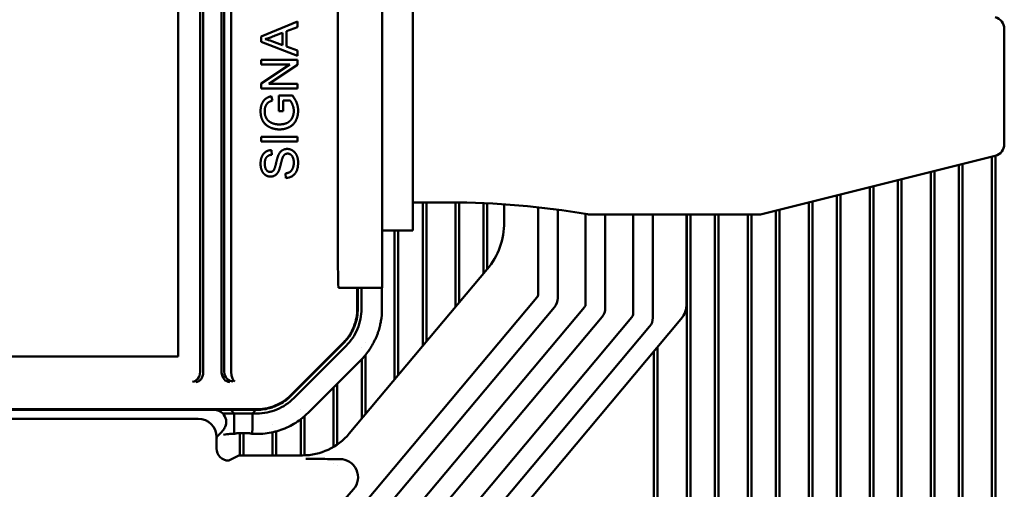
# Model space of a CAD drawing. Header units: millimetres. Extents: x 0 to 5104, y -184 to 1188.
# Tile 48 of 221: x 456 to 536, y 668 to 706. Entities that reach past the tile are written whole.
import ezdxf

# ---------------------------------------------------------------- set-up
doc = ezdxf.new("R2010")
doc.units = ezdxf.units.MM
doc.header["$LTSCALE"] = 2
doc.layers.add('Sichtbar (ISO)', color=7, linetype='Continuous', lineweight=50)

msp = doc.modelspace()

# ---------------------------------------------------------------- linework, layer by layer
at = {"layer": 'Sichtbar (ISO)'}
for p, q in [((481.836, 713.534), (481.836, 687.525)), ((485.479, 713.534), (485.479, 687.525)), ((473.099, 712.067), (473.099, 677.16)), ((487.979, 712.334), (487.979, 688.725)), ((468.73, 711.4), (468.73, 678.4)), ((470.804, 677.115), (470.804, 711.242)), ((472.304, 677.117), (472.304, 711.786)), ((472.518, 677.159), (472.518, 711.861)), ((470.536, 711.147), (470.536, 677.15)), ((475.549, 704.635), (478.526, 705.859)), ((478.526, 705.859), (478.526, 705.408)), ((477.304, 703.922), (477.304, 704.937)), ((478.526, 705.408), (477.624, 705.059)), ((477.624, 705.059), (477.624, 703.808)), ((536.479, 705.249), (536.479, 695.81)), ((475.549, 704.208), (475.549, 704.635)), ((478.526, 703.058), (475.549, 704.208)), ((476.43, 704.251), (477.304, 703.922)), ((477.624, 703.808), (478.526, 703.479)), ((478.526, 703.479), (478.526, 703.058)), ((475.549, 702.722), (478.526, 702.722)), ((475.549, 702.342), (475.549, 702.722)), ((478.526, 702.722), (478.526, 702.315)), ((477.886, 702.342), (475.549, 702.342)), ((475.549, 700.77), (477.886, 702.342)), ((478.526, 702.315), (476.186, 700.743)), ((475.549, 700.363), (475.549, 700.77)), ((476.186, 700.743), (478.526, 700.743)), ((478.526, 700.743), (478.526, 700.363)), ((478.526, 700.363), (475.549, 700.363)), ((476.381, 699.739), (476.479, 699.381)), ((477.007, 699.783), (478.112, 699.783)), ((477.009, 698.516), (477.007, 699.783)), ((477.358, 699.396), (477.358, 698.516)), ((477.913, 699.396), (477.358, 699.396)), ((477.358, 698.516), (477.009, 698.516)), ((475.549, 696.417), (478.526, 696.417)), ((475.549, 696.021), (475.549, 696.417)), ((478.526, 696.021), (475.549, 696.021)), ((478.526, 696.417), (478.526, 696.021)), ((476.387, 695.323), (476.416, 694.943)), ((535.721, 694.84), (516.718, 690.089)), ((535.445, 694.771), (535.445, 642.507)), ((535.745, 694.846), (535.745, 642.507)), ((530.445, 693.521), (530.445, 642.507)), ((530.745, 693.596), (530.745, 642.507)), ((532.745, 642.507), (532.745, 694.096)), ((533.045, 642.507), (533.045, 694.171)), ((477.569, 693.03), (477.537, 693.404)), ((527.745, 692.846), (527.745, 642.507)), ((528.045, 642.507), (528.045, 692.921)), ((525.445, 692.271), (525.445, 642.507)), ((525.745, 692.346), (525.745, 642.507)), ((520.745, 691.096), (520.745, 647.594)), ((522.745, 642.507), (522.745, 691.596)), ((523.045, 642.507), (523.045, 691.671)), ((487.979, 691.03), (490.979, 691.03)), ((488.79, 691.03), (488.79, 679.252)), ((489.09, 691.03), (489.09, 679.609)), ((491.49, 682.469), (491.49, 691.028)), ((491.79, 682.827), (491.79, 691.025)), ((493.79, 690.97), (493.79, 685.211)), ((494.09, 690.957), (494.09, 685.568)), ((495.48, 690.877), (495.48, 689.406)), ((498.253, 683.507), (498.253, 690.631)), ((499.861, 690.435), (499.861, 683.174)), ((517.745, 647.594), (517.745, 690.346)), ((518.045, 649.34), (518.045, 690.421)), ((520.445, 691.021), (520.445, 649.34)), ((502.153, 690.086), (502.153, 682.71)), ((502.651, 690.03), (516.233, 690.03)), ((503.761, 690.03), (503.761, 682.376)), ((506.053, 690.03), (506.053, 681.912)), ((507.661, 690.03), (507.661, 681.579)), ((510.434, 682.747), (510.434, 690.03)), ((510.445, 690.03), (510.445, 642.507)), ((510.745, 690.03), (510.745, 642.507)), ((512.745, 647.664), (512.745, 690.03)), ((513.045, 647.964), (513.045, 690.03)), ((515.445, 690.03), (515.445, 647.964)), ((515.745, 690.03), (515.745, 647.664)), ((487.979, 688.725), (485.479, 688.725)), ((486.49, 676.511), (486.49, 688.725)), ((486.79, 676.868), (486.79, 688.725)), ((485.479, 684.023), (485.479, 687.525)), ((482.769, 672.076), (494.077, 685.552)), ((485.479, 684.023), (481.897, 684.023)), ((483.428, 684.023), (483.428, 682.311)), ((483.473, 682.311), (483.473, 684.023)), ((483.773, 684.023), (483.773, 682.311)), ((485.452, 684.023), (485.452, 682.311)), ((498.152, 683.228), (451.63, 627.787)), ((453.73, 627.787), (499.598, 682.45)), ((502.052, 682.431), (456.199, 627.787)), ((503.498, 681.653), (458.299, 627.787)), ((460.768, 627.787), (505.952, 681.634)), ((482.283, 648.47), (509.967, 681.462)), ((507.398, 680.856), (462.868, 627.787)), ((477.985, 675.229), (482.27, 679.514)), ((478.016, 675.197), (482.301, 679.482)), ((482.514, 679.27), (478.228, 674.985)), ((483.79, 679.103), (483.79, 679.103)), ((484.09, 679.552), (484.09, 679.552)), ((508.045, 679.172), (508.045, 642.507)), ((468.73, 678.4), (401.23, 678.4)), ((483.79, 678.175), (483.79, 678.175)), ((483.79, 678.174), (483.79, 673.293)), ((484.09, 678.514), (484.09, 678.513)), ((484.09, 678.512), (484.09, 673.65)), ((507.745, 678.814), (507.745, 642.507)), ((483.701, 678.083), (479.416, 673.798)), ((481.49, 670.99), (481.49, 675.872)), ((481.79, 671.183), (481.79, 676.172)), ((394.771, 674.071), (475.189, 674.071)), ((398.462, 674.026), (471.498, 674.026)), ((470.386, 673.291), (399.574, 673.291)), ((471.498, 674.026), (471.695, 674.026)), ((471.695, 674.026), (473.057, 674.026)), ((471.79, 673.982), (471.79, 673.98)), ((473.332, 673.726), (472.395, 673.726)), ((473.057, 674.026), (473.205, 674.026)), ((473.057, 674.026), (473.332, 673.726)), ((473.205, 674.026), (474.958, 674.026)), ((473.332, 672.647), (473.332, 673.726)), ((473.504, 673.726), (473.332, 673.726)), ((474.659, 673.726), (473.504, 673.726)), ((474.832, 673.726), (474.659, 673.726)), ((474.832, 673.726), (475.106, 674.026)), ((475.189, 673.726), (474.832, 673.726)), ((474.832, 673.726), (474.832, 672.647)), ((474.958, 674.026), (475.106, 674.026)), ((475.106, 674.026), (475.189, 674.026)), ((478.79, 674.032), (478.79, 674.032)), ((479.09, 673.498), (479.09, 673.496)), ((479.09, 673.495), (479.09, 670.293)), ((476.49, 672.807), (476.49, 672.807)), ((478.79, 673.257), (478.79, 673.254)), ((478.79, 673.253), (478.79, 670.291)), ((471.884, 670.863), (471.885, 671.79)), ((473.384, 672.047), (472.974, 672.047)), ((473.382, 672.048), (473.384, 672.047)), ((473.384, 672.047), (473.504, 672.095)), ((473.79, 670.291), (473.79, 672.11)), ((474.09, 670.291), (474.09, 672.113)), ((474.659, 672.095), (474.779, 672.047)), ((474.779, 672.047), (474.781, 672.048)), ((475.189, 672.047), (474.779, 672.047)), ((476.49, 672.191), (476.49, 672.193)), ((476.49, 670.291), (476.49, 672.19)), ((476.79, 672.266), (476.79, 672.269)), ((476.79, 670.291), (476.79, 672.265)), ((472.884, 669.862), (473.716, 670.291)), ((478.94, 670.291), (473.716, 670.291)), ((481.986, 669.993), (481.454, 669.993)), ((481.49, 669.603), (481.49, 669.605)), ((481.79, 669.488), (481.79, 669.493)), ((462.126, 643.385), (483.118, 667.51))]:
    msp.add_line(p, q, dxfattribs=at)
for centre, radius, start, end in [((535.479, 705.249), 1, 0, 75.96376), ((535.479, 695.81), 1, 284.03624, 0), ((490.979, 624.405), 66.625, 80.20679, 90), ((502.651, 692.03), 2, 260.20679, 270), ((516.233, 692.03), 2, 270, 284.03624)]:
    msp.add_arc(centre, radius, start, end, dxfattribs=at)
for centre, major_axis, ratio, start_param, end_param in [((489.476, 689.409), (5.642, -2.054), 0.99931, 5.934341, 6.632029), ((481.897, 687.525), (0, 3.502), 0.017455, 1.570796, 3.141593), ((497.676, 683.559), (-0.551, 0.201), 0.852031, 2.840883, 3.442302), ((498.36, 683.31), (1.434, -0.522), 0.852031, 5.982476, 6.583895), ((501.576, 682.762), (-0.551, 0.201), 0.852031, 2.840883, 3.442302), ((502.26, 682.513), (1.434, -0.522), 0.852031, 5.982476, 6.583895), ((508.433, 682.748), (1.881, -0.685), 0.99931, 5.934341, 6.632029), ((505.476, 681.965), (-0.551, 0.201), 0.852031, 2.840883, 3.442302), ((506.16, 681.716), (1.434, -0.522), 0.852031, 5.982476, 6.583895), ((469.922, 677.129), (0.052, 0.799), 0.76565, 3.22614, 4.76203), ((470.19, 677.094), (0.052, 0.799), 0.76565, 3.22614, 4.76203), ((469.708, 677.157), (0.822, -0.107), 0.965377, 0.099282, 0.125156), ((469.976, 677.122), (0.822, -0.107), 0.965377, 0.099282, 0.125156), ((473.116, 677.122), (-0.797, -0.158), 0.984226, 6.090678, 6.119524), ((472.975, 677.094), (0.078, -0.797), 0.836275, 4.630558, 6.166448), ((473.471, 677.192), (-0.949, -0.11), 0.836275, 6.186931, 6.207609), ((473.255, 677.149), (0.09, -0.795), 0.920145, 4.61706, 6.161118), ((474.344, 677.181), (-1.244, -0.036), 0.642626, 6.264357, 6.272526), ((473.39, 677.153), (-0.012, 0.8), 0.363851, 1.565467, 3.101356), ((470.383, 671.79), (1.239, 0.85), 0.998101, 5.68127, 7.251623), ((471.646, 673.026), (0.743, 0.707), 0.951833, 6.273185, 7.068583), ((471.68, 673.026), (-1.001, 0), 0.998783, 2.722502, 3.91699), ((473.384, 672.647), (0, -0.6), 0.087489, 4.712389, 6.248279), ((474.779, 672.647), (0, -0.6), 0.087489, 0.034907, 1.570796), ((474.082, 672.093), (0.58, 0), 0.034921, 0.087266, 3.054326), ((478.937, 675.292), (3.35, -3.716), 0.999379, 5.549712, 6.421982), ((472.885, 670.863), (-0.891, -0.458), 0.998367, 5.807142, 7.377938), ((481.984, 668.493), (1.399, 0.551), 0.99746, 5.192736, 7.477679)]:
    msp.add_ellipse(centre, major_axis=major_axis, ratio=ratio, start_param=start_param, end_param=end_param, dxfattribs=at)
for points, degree, knots in [([(477.304, 704.937), (476.945, 704.801), (476.705, 704.71), (476.586, 704.665), (476.439, 704.609), (476.32, 704.565), (476.226, 704.531), (476.102, 704.487), (476.023, 704.461), (475.973, 704.446), (475.938, 704.435), (475.907, 704.425), (475.862, 704.412)], 3, [0, 0, 0, 0, 0.5, 0.5, 0.5, 0.72581, 0.72581, 0.72581, 0.8881001, 0.8881001, 0.8881001, 1, 1, 1, 1]), ([(478.112, 699.783), (478.443, 699.367), (478.589, 698.676), (478.559, 698.171), (478.297, 697.44), (477.648, 697.093), (477.162, 697.002), (476.657, 697.038), (476.174, 697.209), (475.797, 697.504), (475.567, 697.937), (475.504, 698.308), (475.494, 698.562), (475.528, 698.94), (475.737, 699.401), (476.107, 699.667), (476.381, 699.739)], 2, [0, 0, 0, 0.125, 0.1875, 0.25, 0.375, 0.4375, 0.5, 0.5625, 0.625, 0.6875, 0.75, 0.78125, 0.8125, 0.875, 0.9375, 1, 1, 1]), ([(476.479, 699.381), (476.275, 699.321), (476.073, 699.182), (475.965, 699.043), (475.852, 698.793), (475.832, 698.521), (475.843, 698.329), (475.894, 698.061), (476.036, 697.826), (476.156, 697.701), (476.374, 697.546), (476.729, 697.438), (477.002, 697.421), (477.191, 697.427), (477.471, 697.463), (477.802, 697.604), (477.989, 697.793), (478.084, 697.939), (478.194, 698.199), (478.234, 698.559), (478.189, 698.829), (478.137, 698.994), (478.011, 699.285), (477.913, 699.396)], 2, [0, 0, 0, 0.0625, 0.09375, 0.125, 0.1875, 0.21875, 0.25, 0.3125, 0.34375, 0.375, 0.4375, 0.5, 0.53125, 0.5625, 0.625, 0.6875, 0.71875, 0.75, 0.8125, 0.875, 0.90625, 0.9375, 1, 1, 1]), ([(477.298, 694.68), (477.265, 694.596), (477.191, 694.306), (477.152, 694.146), (477.117, 694.004), (477.069, 693.833), (477.018, 693.679), (476.96, 693.55), (476.839, 693.365), (476.594, 693.169), (476.234, 693.132), (476.007, 693.208), (475.864, 693.291), (475.695, 693.445), (475.557, 693.735), (475.496, 694.048), (475.499, 694.382), (475.56, 694.695), (475.698, 694.983), (475.923, 695.198), (476.221, 695.316), (476.387, 695.323)], 2, [0, 0, 0, 0.0625, 0.09375, 0.125, 0.15625, 0.1875, 0.21875, 0.25, 0.3, 0.375, 0.4375, 0.46875, 0.5, 0.5625, 0.625, 0.6875, 0.75, 0.8125, 0.875, 0.9375, 1, 1, 1]), ([(476.416, 694.943), (476.151, 694.914), (475.873, 694.609), (475.841, 694.227), (475.856, 693.979), (475.919, 693.758), (476.069, 693.58), (476.226, 693.527), (476.346, 693.525), (476.455, 693.557), (476.551, 693.629), (476.657, 693.792), (476.75, 694.159), (476.776, 694.274), (476.813, 694.436), (476.878, 694.682), (476.93, 694.836), (476.971, 694.932), (477.124, 695.214), (477.412, 695.376), (477.642, 695.42), (477.875, 695.399), (478.092, 695.311), (478.36, 695.106), (478.555, 694.671), (478.58, 694.327), (478.57, 694.079), (478.473, 693.438), (478.105, 693.195)], 2, [0, 0, 0, 0.0625, 0.125, 0.15625, 0.1875, 0.21875, 0.25, 0.265625, 0.28125, 0.296875, 0.3125, 0.375, 0.390625, 0.40625, 0.4375, 0.46875, 0.484375, 0.5, 0.5625, 0.59375, 0.625, 0.65625, 0.6875, 0.75, 0.8125, 0.84375, 0.875, 1, 1, 1]), ([(477.537, 693.404), (477.738, 693.427), (478.018, 693.594), (478.186, 693.921), (478.223, 694.191), (478.224, 694.374), (478.201, 694.549), (478.148, 694.724), (478.059, 694.877), (477.922, 694.989), (477.753, 695.039), (477.572, 695.016), (477.375, 694.885), (477.298, 694.68)], 2, [0, 0, 0, 0.125, 0.25, 0.375, 0.4375, 0.5, 0.5625, 0.625, 0.6875, 0.75, 0.8125, 0.875, 1, 1, 1]), ([(483.428, 682.311), (483.428, 682.194), (483.423, 682.078), (483.39, 681.706), (483.343, 681.452), (483.196, 680.951), (483.099, 680.711), (482.921, 680.368), (482.855, 680.256), (482.714, 680.039), (482.636, 679.933), (482.465, 679.72), (482.37, 679.614), (482.27, 679.514)], 3, [0, 0, 0, 0, 0.112433, 0.112433, 0.362347, 0.362347, 0.612261, 0.612261, 0.737218, 0.737218, 0.862174, 0.862174, 1, 1, 1, 1]), ([(482.301, 679.482), (482.579, 679.76), (482.815, 680.079), (483.062, 680.541), (483.119, 680.659), (483.194, 680.841), (483.217, 680.902), (483.316, 681.179), (483.375, 681.401), (483.453, 681.853), (483.473, 682.082), (483.473, 682.311)], 3, [0, 0, 0, 0, 0.1178299, 0.1178299, 0.1571069, 0.1571069, 0.1767337, 0.1767337, 0.2454081, 0.2454081, 0.3140902, 0.3140902, 0.3140902, 0.3140902]), ([(483.773, 682.311), (483.773, 682.027), (483.745, 681.748), (483.636, 681.199), (483.554, 680.926), (483.338, 680.405), (483.206, 680.159), (482.895, 679.692), (482.714, 679.47), (482.514, 679.27)], 3, [0, 0, 0, 0, 0.25, 0.25, 0.5, 0.5, 0.75, 0.75, 1, 1, 1, 1]), ([(485.452, 682.311), (485.452, 681.965), (485.422, 681.622), (485.354, 681.232), (485.345, 681.183), (485.324, 681.08), (485.312, 681.025), (485.266, 680.824), (485.227, 680.68), (485.158, 680.455), (485.131, 680.375), (485.069, 680.203), (485.034, 680.113), (484.96, 679.933), (484.92, 679.844), (484.843, 679.679), (484.804, 679.603), (484.695, 679.394), (484.62, 679.264), (484.51, 679.089), (484.479, 679.041), (484.421, 678.954), (484.394, 678.914), (484.166, 678.59), (483.945, 678.327), (483.701, 678.083)], 3, [0, 0, 0, 0, 0.1037865, 0.1037865, 0.1187775, 0.1187775, 0.136071, 0.136071, 0.1818579, 0.1818579, 0.2078811, 0.2078811, 0.2375879, 0.2375879, 0.2673275, 0.2673275, 0.2934323, 0.2934323, 0.3394414, 0.3394414, 0.3567226, 0.3567226, 0.3715797, 0.3715797, 0.4741951, 0.4741951, 0.4741951, 0.4741951]), ([(477.985, 675.229), (477.802, 675.046), (477.603, 674.883), (477.174, 674.595), (476.942, 674.471), (476.465, 674.273), (476.218, 674.198), (475.836, 674.122), (475.706, 674.102), (475.448, 674.077), (475.318, 674.071), (475.189, 674.071)], 3, [0, 0, 0, 0, 0.24937, 0.24937, 0.499427, 0.499427, 0.749483, 0.749483, 0.874511, 0.874511, 1, 1, 1, 1]), ([(475.189, 674.026), (475.582, 674.026), (475.974, 674.084), (476.475, 674.236), (476.599, 674.28), (476.78, 674.355), (476.84, 674.382), (477.106, 674.508), (477.304, 674.624), (477.678, 674.887), (477.854, 675.035), (478.016, 675.197)], 3, [0, 0, 0, 0, 0.1177649, 0.1177649, 0.1570193, 0.1570193, 0.1766362, 0.1766362, 0.2452749, 0.2452749, 0.3139203, 0.3139203, 0.3139203, 0.3139203]), ([(478.228, 674.985), (478.028, 674.784), (477.811, 674.606), (477.346, 674.296), (477.095, 674.161), (476.574, 673.945), (476.307, 673.864), (475.757, 673.754), (475.472, 673.726), (475.189, 673.726)], 3, [0, 0, 0, 0, 0.25, 0.25, 0.5, 0.5, 0.75, 0.75, 1, 1, 1, 1]), ([(475.189, 672.047), (475.643, 672.047), (476.087, 672.098), (476.742, 672.248), (476.958, 672.31), (477.386, 672.461), (477.594, 672.547), (478.198, 672.84), (478.577, 673.079), (479.019, 673.434), (479.105, 673.507), (479.267, 673.652), (479.342, 673.724), (479.416, 673.798)], 3, [0, 0, 0, 0, 0.287293, 0.287293, 0.43094, 0.43094, 0.574586, 0.574586, 0.86188, 0.86188, 0.933703, 0.933703, 1, 1, 1, 1]), ([(472.595, 672.619), (472.57, 672.563), (472.54, 672.509), (472.472, 672.409), (472.433, 672.362), (472.392, 672.319)], 3, [-0.0369621, -0.0369621, -0.0369621, -0.0369621, -0.01849772, -0.01849772, -0.00004441, -0.00004441, -0.00004441, -0.00004441]), ([(471.885, 671.799), (471.911, 671.826), (471.937, 671.853), (472.1, 672.021), (472.244, 672.169), (472.392, 672.319)], 3, [-0.0774426, -0.0774426, -0.0774426, -0.0774426, -0.06499257, -0.06499257, -0.00002966, -0.00002966, -0.00002966, -0.00002966]), ([(481.456, 669.993), (481.369, 669.993), (481.288, 669.993), (480.909, 669.994), (480.603, 669.996), (479.95, 670), (479.593, 670.003), (479.257, 670.006), (479.227, 670.006), (479.197, 670.006)], 3, [0, 0, 0, 0, 0.0240828, 0.0240828, 0.1140212, 0.1140212, 0.2253163, 0.2253163, 0.2364301, 0.2364301, 0.2364301, 0.2364301])]:
    msp.add_open_spline(points, degree=degree, knots=knots, dxfattribs=at)
for points in [[(475.862, 704.412), (476.055, 704.373), (476.245, 704.319), (476.43, 704.251)], [(478.105, 693.195), (477.947, 693.09), (477.768, 693.035), (477.569, 693.03)], [(471.885, 671.724), (471.91, 671.74), (471.936, 671.756), (471.962, 671.772)], [(472.468, 671.982), (472.657, 672.031), (472.829, 672.047), (472.974, 672.047)]]:
    msp.add_open_spline(points, degree=3, dxfattribs=at)

doc.saveas('drawing.dxf')
